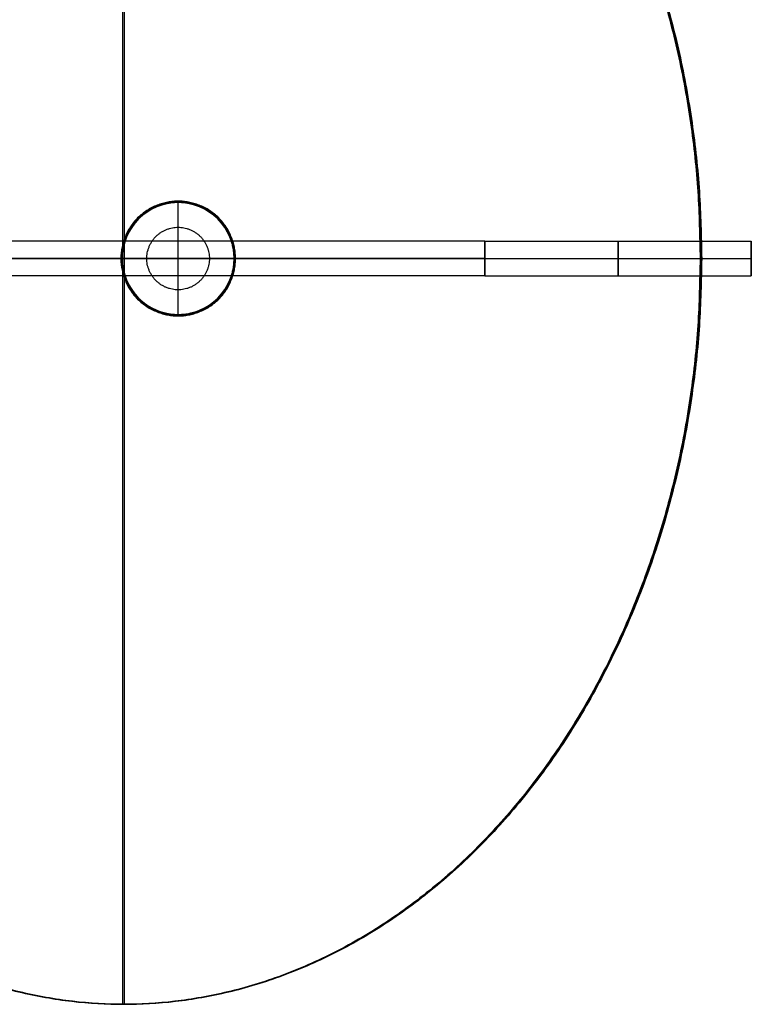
# Model space of a CAD drawing. Header units: millimetres. Extents: x 41076 to 41717, y -24333 to -23683.
# Tile 4 of 5: x 41398 to 41717, y -24333 to -23903. Entities that reach past the tile are written whole.
import ezdxf

# ---------------------------------------------------------------- set-up
doc = ezdxf.new("R2010")
doc.units = ezdxf.units.MM
doc.header["$MEASUREMENT"] = 0
doc.layers.add('Default', color=7, linetype='Continuous', true_color=0x000000)

msp = doc.modelspace()

# ---------------------------------------------------------------- linework, layer by layer
at = {"layer": 'Default'}
for p, q in [((41600.41, -23999.96, 1965.09), (41716.54, -23999.96, 1965.09)), ((41600.41, -24007.46, 1957.54), (41716.54, -24007.46, 1957.54)), ((41600.41, -24007.46, 1972.65), (41716.54, -24007.46, 1972.65)), ((41694.22, -24007.51, 1162.51), (41694.91, -24007.51, 1163.35)), ((41600.41, -24014.96, 1965.09), (41716.54, -24014.96, 1965.09)), ((41442.67, -24332.51, 1368.29), (41443.35, -24332.51, 1369.13))]:
    msp.add_line(p, q, dxfattribs=at)
msp.add_lwpolyline([(41123.91, -24007.46), (41600.41, -24007.46)], dxfattribs=at)
for points, weights, knots in [([(41694.22, -24007.51, 1162.51), (41694.22, -23682.51, 1162.51), (41442.67, -23682.51, 1368.29), (41191.11, -23682.51, 1574.07), (41191.11, -24007.51, 1574.07), (41191.11, -24332.51, 1574.07), (41442.67, -24332.51, 1368.29), (41694.22, -24332.51, 1162.51), (41694.22, -24007.51, 1162.51)], [1, 0.707106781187, 1, 0.707106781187, 1, 0.707106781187, 1, 0.707106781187, 1], [0, 0, 0, 549.778714, 549.778714, 1099.557429, 1099.557429, 1649.336143, 1649.336143, 2199.114858, 2199.114858, 2199.114858]), ([(41694.56, -24007.51, 1162.93), (41694.56, -24332.51, 1162.93), (41443.01, -24332.51, 1368.71), (41191.45, -24332.51, 1574.49), (41191.45, -24007.51, 1574.49), (41191.45, -23682.51, 1574.49), (41443.01, -23682.51, 1368.71), (41694.56, -23682.51, 1162.93), (41694.56, -24007.51, 1162.93)], [1, 0.707106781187, 1, 0.707106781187, 1, 0.707106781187, 1, 0.707106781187, 1], [-2199.114858, -2199.114858, -2199.114858, -1649.336143, -1649.336143, -1099.557429, -1099.557429, -549.778714, -549.778714, 0, 0, 0]), ([(41694.91, -24007.51, 1163.35), (41694.91, -23682.51, 1163.35), (41443.35, -23682.51, 1369.13), (41191.8, -23682.51, 1574.91), (41191.8, -24007.51, 1574.91), (41191.8, -24332.51, 1574.91), (41443.35, -24332.51, 1369.13), (41694.91, -24332.51, 1163.35), (41694.91, -24007.51, 1163.35)], [1, 0.707106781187, 1, 0.707106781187, 1, 0.707106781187, 1, 0.707106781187, 1], [0, 0, 0, 549.778714, 549.778714, 1099.557429, 1099.557429, 1649.336143, 1649.336143, 2199.114858, 2199.114858, 2199.114858]), ([(41491.78, -24007.47, 1882.57), (41491.78, -23982.47, 1882.57), (41466.78, -23982.47, 1882.57), (41441.78, -23982.47, 1882.57), (41441.78, -24007.47, 1882.57)], [1, 0.707106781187, 1, 0.707106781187, 1], [66.636381, 66.636381, 66.636381, 99.954571, 99.954571, 133.272761, 133.272761, 133.272761]), ([(41491.78, -24007.47, 1992.57), (41491.78, -23982.47, 1992.57), (41466.78, -23982.47, 1992.57), (41441.78, -23982.47, 1992.57), (41441.78, -24007.47, 1992.57)], [1, 0.707106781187, 1, 0.707106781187, 1], [66.636381, 66.636381, 66.636381, 99.954571, 99.954571, 133.272761, 133.272761, 133.272761]), ([(41491.78, -24007.47, 1937.57), (41491.78, -23982.47, 1937.57), (41466.78, -23982.47, 1937.57), (41441.78, -23982.47, 1937.57), (41441.78, -24007.47, 1937.57)], [1, 0.707106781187, 1, 0.707106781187, 1], [66.636381, 66.636381, 66.636381, 99.954571, 99.954571, 133.272761, 133.272761, 133.272761]), ([(41491.47, -24007.47, 1882.57), (41491.47, -23982.78, 1882.57), (41466.78, -23982.78, 1882.57), (41442.1, -23982.78, 1882.57), (41442.1, -24007.47, 1882.57)], [1, 0.707106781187, 1, 0.707106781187, 1], [66.636381, 66.636381, 66.636381, 99.954571, 99.954571, 133.272761, 133.272761, 133.272761]), ([(41491.16, -24007.47, 1882.57), (41491.16, -23983.09, 1882.57), (41466.78, -23983.09, 1882.57), (41442.41, -23983.09, 1882.57), (41442.41, -24007.47, 1882.57)], [1, 0.707106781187, 1, 0.707106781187, 1], [66.636381, 66.636381, 66.636381, 99.954571, 99.954571, 133.272761, 133.272761, 133.272761]), ([(41491.16, -24007.47, 1937.57), (41491.16, -23983.09, 1937.57), (41466.78, -23983.09, 1937.57), (41442.41, -23983.09, 1937.57), (41442.41, -24007.47, 1937.57)], [1, 0.707106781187, 1, 0.707106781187, 1], [66.636381, 66.636381, 66.636381, 99.954571, 99.954571, 133.272761, 133.272761, 133.272761]), ([(41466.74, -23993.83, 1941.82), (41453.1, -23993.83, 1941.82), (41453.1, -24007.47, 1941.82), (41453.1, -24021.1, 1941.82), (41466.74, -24021.1, 1941.82), (41480.38, -24021.1, 1941.82), (41480.38, -24007.47, 1941.82), (41480.38, -23993.83, 1941.82), (41466.74, -23993.83, 1941.82)], [1, 0.707106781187, 1, 0.707106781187, 1, 0.707106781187, 1, 0.707106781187, 1], [0, 0, 0, 23.561945, 23.561945, 47.12389, 47.12389, 70.685835, 70.685835, 94.24778, 94.24778, 94.24778]), ([(41466.74, -23993.83, 1991.82), (41453.1, -23993.83, 1991.82), (41453.1, -24007.47, 1991.82), (41453.1, -24021.1, 1991.82), (41466.74, -24021.1, 1991.82), (41480.38, -24021.1, 1991.82), (41480.38, -24007.47, 1991.82), (41480.38, -23993.83, 1991.82), (41466.74, -23993.83, 1991.82)], [1, 0.707106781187, 1, 0.707106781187, 1, 0.707106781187, 1, 0.707106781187, 1], [0, 0, 0, 23.561945, 23.561945, 47.12389, 47.12389, 70.685835, 70.685835, 94.24778, 94.24778, 94.24778]), ([(41600.41, -23999.96, 1965.09), (41600.41, -23999.96, 1972.65), (41600.41, -24007.46, 1972.65), (41600.41, -24014.96, 1972.65), (41600.41, -24014.96, 1965.09), (41600.41, -24014.96, 1957.54), (41600.41, -24007.46, 1957.54), (41600.41, -23999.96, 1957.54), (41600.41, -23999.96, 1965.09)], [1, 0.707106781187, 1, 0.707106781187, 1, 0.707106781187, 1, 0.707106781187, 1], [0, 0, 0, 11.780972, 11.780972, 23.561945, 23.561945, 35.342917, 35.342917, 47.12389, 47.12389, 47.12389]), ([(41600.41, -23999.96, 1965.09), (41600.41, -23999.96, 1957.54), (41600.41, -24007.46, 1957.54), (41600.41, -24014.96, 1957.54), (41600.41, -24014.96, 1965.09), (41600.41, -24014.96, 1972.65), (41600.41, -24007.46, 1972.65), (41600.41, -23999.96, 1972.65), (41600.41, -23999.96, 1965.09)], [1, 0.707106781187, 1, 0.707106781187, 1, 0.707106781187, 1, 0.707106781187, 1], [-47.12389, -47.12389, -47.12389, -35.342917, -35.342917, -23.561945, -23.561945, -11.780972, -11.780972, 0, 0, 0]), ([(41658.47, -23999.96, 1965.09), (41658.47, -23999.96, 1957.54), (41658.47, -24007.46, 1957.54), (41658.47, -24014.96, 1957.54), (41658.47, -24014.96, 1965.09), (41658.47, -24014.96, 1972.65), (41658.47, -24007.46, 1972.65), (41658.47, -23999.96, 1972.65), (41658.47, -23999.96, 1965.09)], [1, 0.707106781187, 1, 0.707106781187, 1, 0.707106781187, 1, 0.707106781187, 1], [-47.12389, -47.12389, -47.12389, -35.342917, -35.342917, -23.561945, -23.561945, -11.780972, -11.780972, 0, 0, 0]), ([(41716.54, -23999.96, 1965.09), (41716.54, -23999.96, 1972.65), (41716.54, -24007.46, 1972.65), (41716.54, -24014.96, 1972.65), (41716.54, -24014.96, 1965.09), (41716.54, -24014.96, 1957.54), (41716.54, -24007.46, 1957.54), (41716.54, -23999.96, 1957.54), (41716.54, -23999.96, 1965.09)], [1, 0.707106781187, 1, 0.707106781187, 1, 0.707106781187, 1, 0.707106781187, 1], [0, 0, 0, 11.780972, 11.780972, 23.561945, 23.561945, 35.342917, 35.342917, 47.12389, 47.12389, 47.12389]), ([(41441.78, -24007.47, 1882.57), (41441.78, -24032.47, 1882.57), (41466.78, -24032.47, 1882.57), (41491.78, -24032.47, 1882.57), (41491.78, -24007.47, 1882.57)], [1, 0.707106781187, 1, 0.707106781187, 1], [0, 0, 0, 33.31819, 33.31819, 66.636381, 66.636381, 66.636381]), ([(41441.78, -24007.47, 1992.57), (41441.78, -24032.47, 1992.57), (41466.78, -24032.47, 1992.57), (41491.78, -24032.47, 1992.57), (41491.78, -24007.47, 1992.57)], [1, 0.707106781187, 1, 0.707106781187, 1], [0, 0, 0, 33.31819, 33.31819, 66.636381, 66.636381, 66.636381]), ([(41441.78, -24007.47, 1937.57), (41441.78, -24032.47, 1937.57), (41466.78, -24032.47, 1937.57), (41491.78, -24032.47, 1937.57), (41491.78, -24007.47, 1937.57)], [1, 0.707106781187, 1, 0.707106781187, 1], [0, 0, 0, 33.31819, 33.31819, 66.636381, 66.636381, 66.636381]), ([(41442.1, -24007.47, 1882.57), (41442.1, -24032.16, 1882.57), (41466.78, -24032.16, 1882.57), (41491.47, -24032.16, 1882.57), (41491.47, -24007.47, 1882.57)], [1, 0.707106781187, 1, 0.707106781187, 1], [0, 0, 0, 33.31819, 33.31819, 66.636381, 66.636381, 66.636381]), ([(41442.41, -24007.47, 1882.57), (41442.41, -24031.84, 1882.57), (41466.78, -24031.84, 1882.57), (41491.16, -24031.84, 1882.57), (41491.16, -24007.47, 1882.57)], [1, 0.707106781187, 1, 0.707106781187, 1], [0, 0, 0, 33.31819, 33.31819, 66.636381, 66.636381, 66.636381]), ([(41442.41, -24007.47, 1937.57), (41442.41, -24031.84, 1937.57), (41466.78, -24031.84, 1937.57), (41491.16, -24031.84, 1937.57), (41491.16, -24007.47, 1937.57)], [1, 0.707106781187, 1, 0.707106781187, 1], [0, 0, 0, 33.31819, 33.31819, 66.636381, 66.636381, 66.636381])]:
    msp.add_rational_spline(points, weights, degree=2, knots=knots, dxfattribs=at)
for points, degree in [([(41442.67, -24332.51, 1368.29), (41442.67, -24007.51, 1368.29), (41442.67, -23682.51, 1368.29)], 2), ([(41443.35, -24332.51, 1369.13), (41443.35, -24007.51, 1369.13), (41443.35, -23682.51, 1369.13)], 2), ([(41466.78, -24032.47, 1992.57), (41466.78, -24007.47, 1992.57), (41466.78, -23982.47, 1992.57)], 2), ([(41466.78, -23982.47, 1882.57), (41466.78, -23982.47, 1937.57), (41466.78, -23982.47, 1992.57)], 2), ([(41466.78, -23982.47, 1882.57), (41466.78, -23982.78, 1882.57), (41466.78, -23983.09, 1882.57)], 2), ([(41466.78, -24031.84, 1991.65), (41466.78, -24007.47, 1991.65), (41466.78, -23983.09, 1991.65)], 2), ([(41466.78, -23983.09, 1882.57), (41466.78, -23983.09, 1937.11), (41466.78, -23983.09, 1991.65)], 2), ([(41466.74, -23993.83, 1941.82), (41466.74, -23993.83, 1966.82), (41466.74, -23993.83, 1991.82)], 2), ([(41600.41, -23999.96, 1965.09), (41441.58, -23999.96, 1965.09), (41282.75, -23999.96, 1965.09), (41123.91, -23999.96, 1965.09)], 3), ([(41600.41, -24014.96, 1965.09), (41600.41, -24007.46, 1965.09), (41600.41, -23999.96, 1965.09)], 2), ([(41716.54, -24014.96, 1965.09), (41716.54, -24007.46, 1965.09), (41716.54, -23999.96, 1965.09)], 2), ([(41600.41, -24007.46, 1972.65), (41441.58, -24007.46, 1972.65), (41282.75, -24007.46, 1972.65), (41123.91, -24007.46, 1972.65)], 3), ([(41600.41, -24007.46, 1957.54), (41441.58, -24007.46, 1957.54), (41282.75, -24007.46, 1957.54), (41123.91, -24007.46, 1957.54)], 3), ([(41191.11, -24007.51, 1574.07), (41442.67, -24007.51, 1368.29), (41694.22, -24007.51, 1162.51)], 2), ([(41191.8, -24007.51, 1574.91), (41443.35, -24007.51, 1369.13), (41694.91, -24007.51, 1163.35)], 2), ([(41441.78, -24007.47, 1882.57), (41441.78, -24007.47, 1937.57), (41441.78, -24007.47, 1992.57)], 2), ([(41441.78, -24007.47, 1882.57), (41442.1, -24007.47, 1882.57), (41442.41, -24007.47, 1882.57)], 2), ([(41441.78, -24007.47, 1992.57), (41466.78, -24007.47, 1992.57), (41491.78, -24007.47, 1992.57)], 2), ([(41442.41, -24007.47, 1882.57), (41442.41, -24007.47, 1918.93), (41442.41, -24007.47, 1955.29), (41442.41, -24007.47, 1991.65)], 3), ([(41442.41, -24007.47, 1991.65), (41466.78, -24007.47, 1991.65), (41491.16, -24007.47, 1991.65)], 2), ([(41491.16, -24007.47, 1882.57), (41491.16, -24007.47, 1918.93), (41491.16, -24007.47, 1955.29), (41491.16, -24007.47, 1991.65)], 3), ([(41491.16, -24007.47, 1882.57), (41491.47, -24007.47, 1882.57), (41491.78, -24007.47, 1882.57)], 2), ([(41491.78, -24007.47, 1882.57), (41491.78, -24007.47, 1937.57), (41491.78, -24007.47, 1992.57)], 2), ([(41600.41, -24007.46, 1957.54), (41600.41, -24007.46, 1965.09), (41600.41, -24007.46, 1972.65)], 2), ([(41716.54, -24007.46, 1957.54), (41716.54, -24007.46, 1965.09), (41716.54, -24007.46, 1972.65)], 2), ([(41600.41, -24014.96, 1965.09), (41441.58, -24014.96, 1965.09), (41282.75, -24014.96, 1965.09), (41123.91, -24014.96, 1965.09)], 3), ([(41466.78, -24031.84, 1882.57), (41466.78, -24031.84, 1937.11), (41466.78, -24031.84, 1991.65)], 2), ([(41466.78, -24032.47, 1882.57), (41466.78, -24032.16, 1882.57), (41466.78, -24031.84, 1882.57)], 2), ([(41466.78, -24032.47, 1882.57), (41466.78, -24032.47, 1937.57), (41466.78, -24032.47, 1992.57)], 2)]:
    msp.add_open_spline(points, degree=degree, dxfattribs=at)
for points, knots in [([(41491.16, -24007.47, 1991.65), (41491.16, -24001, 1991.65), (41488.59, -23994.8, 1991.65), (41484.02, -23990.23, 1991.65), (41479.45, -23985.66, 1991.65), (41473.25, -23983.09, 1991.65), (41466.78, -23983.09, 1991.65), (41460.32, -23983.09, 1991.65), (41454.12, -23985.66, 1991.65), (41449.55, -23990.23, 1991.65), (41444.98, -23994.8, 1991.65), (41442.41, -24001, 1991.65), (41442.41, -24007.47, 1991.65)], [66.636381, 66.636381, 66.636381, 66.636381, 83.295476, 83.295476, 83.295476, 99.954571, 99.954571, 99.954571, 116.613666, 116.613666, 116.613666, 133.272761, 133.272761, 133.272761, 133.272761]), ([(41442.41, -24007.47, 1991.65), (41442.41, -24013.93, 1991.65), (41444.98, -24020.13, 1991.65), (41449.55, -24024.7, 1991.65), (41454.12, -24029.28, 1991.65), (41460.32, -24031.84, 1991.65), (41466.78, -24031.84, 1991.65), (41473.25, -24031.84, 1991.65), (41479.45, -24029.28, 1991.65), (41484.02, -24024.7, 1991.65), (41488.59, -24020.13, 1991.65), (41491.16, -24013.93, 1991.65), (41491.16, -24007.47, 1991.65)], [0, 0, 0, 0, 16.659095, 16.659095, 16.659095, 33.31819, 33.31819, 33.31819, 49.977285, 49.977285, 49.977285, 66.636381, 66.636381, 66.636381, 66.636381])]:
    msp.add_open_spline(points, degree=3, knots=knots, dxfattribs=at)

doc.saveas('drawing.dxf')
